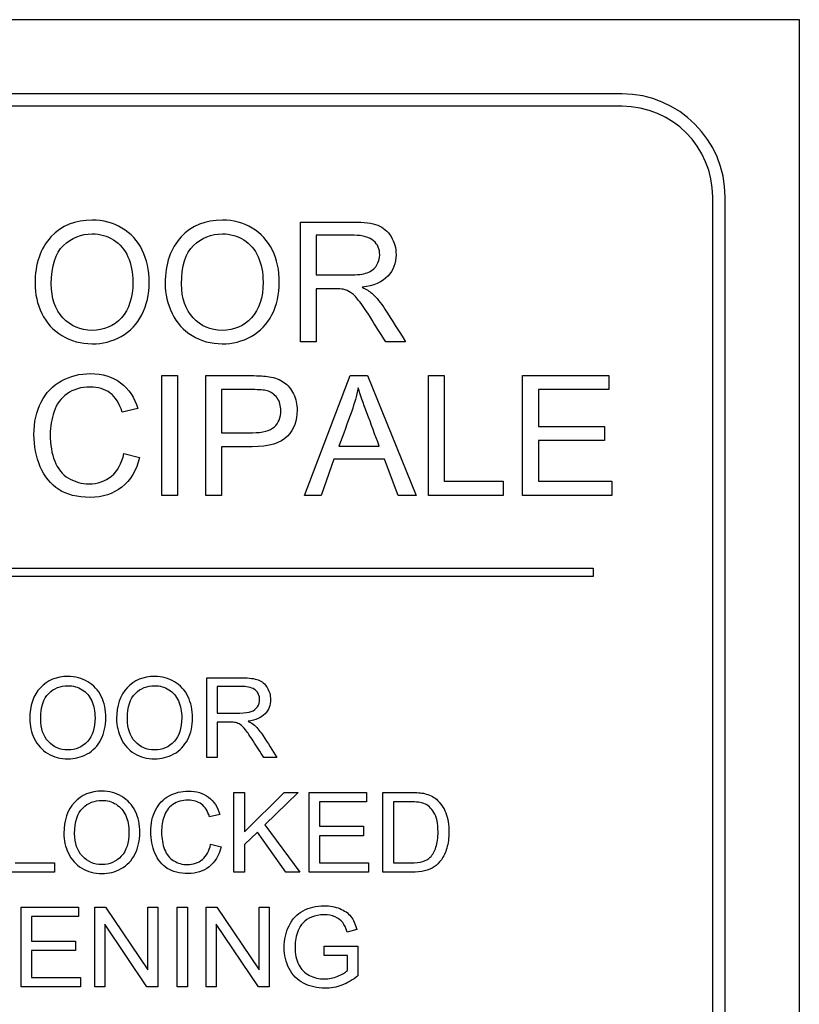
# Model space of a CAD drawing. Header units: inches. Extents: x 2 to 538, y -2 to 358.
# Tile 13 of 119: x 108.174 to 109.12, y 191.682 to 192.876. Entities that reach past the tile are written whole.
import ezdxf

# ---------------------------------------------------------------- set-up
doc = ezdxf.new("R2010")
doc.units = ezdxf.units.IN
doc.header["$MEASUREMENT"] = 0
doc.layers.add('Default', color=7, linetype='Continuous')
doc.layers.add('LAB30004', color=7, linetype='Continuous')

# ---------------------------------------------------------------- blocks, each defined once
blk = doc.blocks.new('SE')
at = {"layer": 'LAB30004', "color": 7, "linetype": 'Continuous'}
for p, q in [((109.1199, 192.8756), (106.8699, 192.8756)), ((109.1199, 190.6256), (109.1199, 192.8756)), ((108.9049, 192.7856), (107.0849, 192.7856)), ((108.9049, 192.7706), (107.0849, 192.7706)), ((109.0149, 190.8406), (109.0149, 192.6606)), ((109.0299, 190.8406), (109.0299, 192.6606)), ((108.5149, 192.485), (108.5149, 192.6302)), ((108.534, 192.6142), (108.534, 192.5661)), ((108.534, 192.5494), (108.534, 192.485)), ((108.534, 192.485), (108.5149, 192.485)), ((108.6425, 192.485), (108.6185, 192.485)), ((108.3469, 192.2988), (108.3469, 192.444)), ((108.3469, 192.444), (108.3659, 192.444)), ((108.3659, 192.444), (108.3659, 192.2988)), ((108.4001, 192.2988), (108.4001, 192.444)), ((108.5197, 192.2988), (108.5751, 192.444)), ((108.5751, 192.444), (108.5963, 192.444)), ((108.5963, 192.444), (108.6551, 192.2988)), ((108.6701, 192.2988), (108.6701, 192.444)), ((108.6701, 192.444), (108.6892, 192.444)), ((108.6892, 192.444), (108.6892, 192.3159)), ((108.7843, 192.2988), (108.7843, 192.444)), ((108.7843, 192.444), (108.889, 192.444)), ((108.889, 192.444), (108.889, 192.427)), ((108.4192, 192.427), (108.4192, 192.3748)), ((108.889, 192.427), (108.8034, 192.427)), ((108.8034, 192.427), (108.8034, 192.3824)), ((108.3176, 192.4042), (108.2989, 192.3998)), ((108.8034, 192.3824), (108.8835, 192.3824)), ((108.8835, 192.3824), (108.8835, 192.3653)), ((108.8835, 192.3653), (108.8034, 192.3653)), ((108.8034, 192.3653), (108.8034, 192.3159)), ((108.4192, 192.3578), (108.4192, 192.2988)), ((108.5613, 192.3585), (108.6105, 192.3585)), ((108.3009, 192.3497), (108.3199, 192.3449)), ((108.5555, 192.3427), (108.5399, 192.2988)), ((108.6167, 192.3427), (108.5555, 192.3427)), ((108.6333, 192.2988), (108.6167, 192.3427)), ((108.6892, 192.3159), (108.7608, 192.3159)), ((108.7608, 192.3159), (108.7608, 192.2988)), ((108.8034, 192.3159), (108.8924, 192.3159)), ((108.8924, 192.3159), (108.8924, 192.2988)), ((108.3659, 192.2988), (108.3469, 192.2988)), ((108.4192, 192.2988), (108.4001, 192.2988)), ((108.5399, 192.2988), (108.5197, 192.2988)), ((108.6551, 192.2988), (108.6333, 192.2988)), ((108.7608, 192.2988), (108.6701, 192.2988)), ((108.8924, 192.2988), (108.7843, 192.2988)), ((107.1199, 192.2106), (108.8699, 192.2106)), ((108.8699, 192.2106), (108.8699, 192.2006)), ((108.8699, 192.2006), (107.1199, 192.2006)), ((108.4014, 191.9809), (108.4014, 192.0776)), ((108.4141, 192.067), (108.4141, 192.0349)), ((108.4141, 192.0237), (108.4141, 191.9809)), ((108.4141, 191.9809), (108.4014, 191.9809)), ((108.4864, 191.9809), (108.4704, 191.9809)), ((108.4342, 191.8418), (108.4342, 191.9386)), ((108.4342, 191.9386), (108.4469, 191.9386)), ((108.4469, 191.9386), (108.4469, 191.8909)), ((108.4469, 191.8909), (108.495, 191.9386)), ((108.5123, 191.9386), (108.4717, 191.8993)), ((108.495, 191.9386), (108.5123, 191.9386)), ((108.5253, 191.8418), (108.5253, 191.9386)), ((108.5253, 191.9386), (108.595, 191.9386)), ((108.595, 191.9386), (108.595, 191.9272)), ((108.615, 191.8418), (108.615, 191.9386)), ((108.595, 191.9272), (108.538, 191.9272)), ((108.538, 191.9272), (108.538, 191.8975)), ((108.6277, 191.9272), (108.6277, 191.8532)), ((108.4172, 191.912), (108.4047, 191.9091)), ((108.4717, 191.8993), (108.5141, 191.8418)), ((108.538, 191.8975), (108.5914, 191.8975)), ((108.5914, 191.8975), (108.5914, 191.8861)), ((108.4627, 191.8906), (108.4469, 191.8754)), ((108.4973, 191.8418), (108.4627, 191.8906)), ((108.5914, 191.8861), (108.538, 191.8861)), ((108.538, 191.8861), (108.538, 191.8532)), ((108.406, 191.8757), (108.4188, 191.8725)), ((108.4469, 191.8754), (108.4469, 191.8418)), ((108.1689, 191.8532), (108.2166, 191.8532)), ((108.2166, 191.8532), (108.2166, 191.8418)), ((108.538, 191.8532), (108.5973, 191.8532)), ((108.5973, 191.8532), (108.5973, 191.8418)), ((108.2166, 191.8418), (108.1562, 191.8418)), ((108.4469, 191.8418), (108.4342, 191.8418)), ((108.5141, 191.8418), (108.4973, 191.8418)), ((108.5973, 191.8418), (108.5253, 191.8418)), ((108.1761, 191.7028), (108.1761, 191.7995)), ((108.1761, 191.7995), (108.2458, 191.7995)), ((108.2458, 191.7995), (108.2458, 191.7882)), ((108.2654, 191.7028), (108.2654, 191.7995)), ((108.2654, 191.7995), (108.2785, 191.7995)), ((108.2785, 191.7995), (108.3297, 191.7234)), ((108.3297, 191.7234), (108.3297, 191.7995)), ((108.3297, 191.7995), (108.3419, 191.7995)), ((108.3419, 191.7995), (108.3419, 191.7028)), ((108.3653, 191.7028), (108.3653, 191.7995)), ((108.3653, 191.7995), (108.378, 191.7995)), ((108.378, 191.7995), (108.378, 191.7028)), ((108.4005, 191.7028), (108.4005, 191.7995)), ((108.4005, 191.7995), (108.4136, 191.7995)), ((108.4136, 191.7995), (108.4648, 191.7234)), ((108.4648, 191.7234), (108.4648, 191.7995)), ((108.4648, 191.7995), (108.4771, 191.7995)), ((108.4771, 191.7995), (108.4771, 191.7028)), ((108.2458, 191.7882), (108.1888, 191.7882)), ((108.1888, 191.7882), (108.1888, 191.7584)), ((108.3288, 191.7028), (108.2776, 191.7789)), ((108.2776, 191.7789), (108.2776, 191.7028)), ((108.4639, 191.7028), (108.4128, 191.7789)), ((108.4128, 191.7789), (108.4128, 191.7028)), ((108.5832, 191.7724), (108.5716, 191.7693)), ((108.1888, 191.7584), (108.2422, 191.7584)), ((108.2422, 191.7584), (108.2422, 191.7471)), ((108.2422, 191.7471), (108.1888, 191.7471)), ((108.1888, 191.7471), (108.1888, 191.7142)), ((108.5436, 191.7407), (108.5436, 191.7521)), ((108.5436, 191.7521), (108.5847, 191.7521)), ((108.5847, 191.7521), (108.5847, 191.7162)), ((108.572, 191.7407), (108.5436, 191.7407)), ((108.572, 191.7226), (108.572, 191.7407)), ((108.1888, 191.7142), (108.2481, 191.7142)), ((108.2481, 191.7142), (108.2481, 191.7028)), ((108.2481, 191.7028), (108.1761, 191.7028)), ((108.2776, 191.7028), (108.2654, 191.7028)), ((108.3419, 191.7028), (108.3288, 191.7028)), ((108.378, 191.7028), (108.3653, 191.7028)), ((108.4128, 191.7028), (108.4005, 191.7028)), ((108.4771, 191.7028), (108.4639, 191.7028))]:
    blk.add_line(p, q, dxfattribs=at)
for radius in [0.125, 0.11]:
    blk.add_arc((108.9049, 192.6606), radius, 0, 90, dxfattribs=at)
for points, knots in [([(108.1931, 192.5557), (108.1931, 192.5797), (108.1996, 192.5985), (108.2124, 192.6122), (108.2252, 192.6258), (108.242, 192.6326), (108.2757, 192.6326), (108.2878, 192.6294), (108.2985, 192.623), (108.3093, 192.6166), (108.3174, 192.6077), (108.3231, 192.5962), (108.3288, 192.5848), (108.3315, 192.5718), (108.3315, 192.5426), (108.3285, 192.5295), (108.3167, 192.5063), (108.3083, 192.4975), (108.2975, 192.4915), (108.2866, 192.4854), (108.2749, 192.4826), (108.2487, 192.4826), (108.2365, 192.4859), (108.215, 192.499), (108.2069, 192.508), (108.2013, 192.5194), (108.1957, 192.5308), (108.1931, 192.5429), (108.1931, 192.5557)], [0, 0, 0, 0, 0.133436, 0.133436, 0.133436, 0.25654, 0.25654, 0.337053, 0.337053, 0.337053, 0.417317, 0.417317, 0.417317, 0.502271, 0.502271, 0.588357, 0.588357, 0.674444, 0.674444, 0.674444, 0.751391, 0.751391, 0.834849, 0.834849, 0.918307, 0.918307, 0.918307, 1, 1, 1, 1]), ([(108.3509, 192.5557), (108.3509, 192.5797), (108.3574, 192.5985), (108.3702, 192.6122), (108.383, 192.6259), (108.3998, 192.6326), (108.4336, 192.6326), (108.4456, 192.6294), (108.4564, 192.623), (108.4671, 192.6166), (108.4753, 192.6077), (108.4809, 192.5962), (108.4866, 192.5848), (108.4893, 192.5718), (108.4893, 192.5426), (108.4864, 192.5295), (108.4804, 192.5179), (108.4745, 192.5063), (108.4661, 192.4975), (108.4553, 192.4915), (108.4444, 192.4854), (108.4327, 192.4826), (108.4065, 192.4826), (108.3943, 192.4859), (108.3729, 192.499), (108.3647, 192.508), (108.3537, 192.5308), (108.3509, 192.5429), (108.3509, 192.5557)], [0, 0, 0, 0, 0.133447, 0.133447, 0.133447, 0.256567, 0.256567, 0.337091, 0.337091, 0.337091, 0.417385, 0.417385, 0.417385, 0.505066, 0.505066, 0.593917, 0.593917, 0.593917, 0.674508, 0.674508, 0.674508, 0.751025, 0.751025, 0.834017, 0.834017, 0.917008, 0.917008, 1, 1, 1, 1]), ([(108.5149, 192.6302), (108.5363, 192.6302), (108.5577, 192.6302), (108.5791, 192.6302), (108.5921, 192.6302), (108.6019, 192.6289), (108.6087, 192.6263), (108.6154, 192.6237), (108.6208, 192.6191), (108.6248, 192.6125), (108.6289, 192.6059), (108.6308, 192.5986), (108.6308, 192.5803), (108.6275, 192.5716), (108.6142, 192.5575), (108.6038, 192.5529), (108.5899, 192.5511)], [0, 0, 0, 0, 0.318057, 0.318057, 0.318057, 0.46663, 0.46663, 0.46663, 0.573882, 0.573882, 0.573882, 0.693773, 0.693773, 0.846886, 0.846886, 1, 1, 1, 1]), ([(108.2128, 192.5553), (108.2128, 192.5378), (108.2175, 192.524), (108.2269, 192.514), (108.2363, 192.504), (108.248, 192.4989), (108.2766, 192.4989), (108.2885, 192.5039), (108.307, 192.5242), (108.3117, 192.5386), (108.3117, 192.5691), (108.3097, 192.5793), (108.3058, 192.5881), (108.3018, 192.597), (108.2959, 192.6038), (108.2883, 192.6086), (108.2806, 192.6135), (108.272, 192.6159), (108.249, 192.6159), (108.2373, 192.6112), (108.2275, 192.6019), (108.2178, 192.5925), (108.2128, 192.577), (108.2128, 192.5553)], [0, 0, 0, 0, 0.12936, 0.12936, 0.12936, 0.253622, 0.253622, 0.379574, 0.379574, 0.505526, 0.505526, 0.585143, 0.585143, 0.585143, 0.664256, 0.664256, 0.664256, 0.743199, 0.743199, 0.854836, 0.854836, 0.854836, 1, 1, 1, 1]), ([(108.3707, 192.5553), (108.3707, 192.5378), (108.3754, 192.524), (108.3847, 192.514), (108.3942, 192.504), (108.4059, 192.4989), (108.4344, 192.4989), (108.4463, 192.5039), (108.4556, 192.5141), (108.4649, 192.5243), (108.4696, 192.5386), (108.4696, 192.5691), (108.4676, 192.5793), (108.4596, 192.5969), (108.4538, 192.6038), (108.4385, 192.6135), (108.4299, 192.6159), (108.4068, 192.6159), (108.3951, 192.6112), (108.3853, 192.6019), (108.3756, 192.5925), (108.3707, 192.577), (108.3707, 192.5553)], [0, 0, 0, 0, 0.129276, 0.129276, 0.129276, 0.243008, 0.243008, 0.359076, 0.359076, 0.359076, 0.489895, 0.489895, 0.572588, 0.572588, 0.655282, 0.655282, 0.737976, 0.737976, 0.854916, 0.854916, 0.854916, 1, 1, 1, 1]), ([(108.534, 192.5661), (108.5477, 192.5661), (108.5615, 192.5661), (108.5752, 192.5661), (108.584, 192.5661), (108.5909, 192.567), (108.5959, 192.5688), (108.6009, 192.5706), (108.6046, 192.5735), (108.6072, 192.5775), (108.6099, 192.5815), (108.6111, 192.5859), (108.6111, 192.5974), (108.6086, 192.6031), (108.6036, 192.6076), (108.5986, 192.6119), (108.5907, 192.6141), (108.5799, 192.6142), (108.5646, 192.6144), (108.5493, 192.6142), (108.534, 192.6142)], [0, 0, 0, 0, 0.228274, 0.228274, 0.228274, 0.344203, 0.344203, 0.344203, 0.424522, 0.424522, 0.424522, 0.498199, 0.498199, 0.60718, 0.60718, 0.60718, 0.746064, 0.746064, 0.746064, 1, 1, 1, 1]), ([(108.6185, 192.485), (108.6121, 192.4951), (108.6057, 192.5051), (108.5993, 192.5152), (108.5937, 192.5239), (108.5891, 192.5305), (108.5855, 192.5352), (108.5819, 192.5399), (108.5786, 192.5431), (108.5757, 192.5449), (108.5729, 192.5467), (108.5699, 192.548), (108.5669, 192.5487), (108.5648, 192.5492), (108.5612, 192.5494), (108.5563, 192.5494), (108.5489, 192.5494), (108.5414, 192.5494), (108.534, 192.5494)], [0, 0, 0, 0, 0.306819, 0.306819, 0.306819, 0.515477, 0.515477, 0.515477, 0.634456, 0.634456, 0.634456, 0.716945, 0.716945, 0.716945, 0.808478, 0.808478, 0.808478, 1, 1, 1, 1]), ([(108.5899, 192.5511), (108.5951, 192.5486), (108.5988, 192.5462), (108.6015, 192.5439), (108.6073, 192.5389), (108.6124, 192.5323), (108.6174, 192.5245), (108.6258, 192.5114), (108.6341, 192.4982), (108.6425, 192.485)], [0, 0, 0, 0, 0.160109, 0.160109, 0.160109, 0.45305, 0.45305, 0.45305, 1, 1, 1, 1]), ([(108.3199, 192.3449), (108.316, 192.3291), (108.3087, 192.3171), (108.2879, 192.3005), (108.275, 192.2964), (108.2443, 192.2964), (108.2316, 192.2995), (108.2218, 192.3059), (108.212, 192.3123), (108.2045, 192.3215), (108.1943, 192.3456), (108.1918, 192.3586), (108.1918, 192.3876), (108.1947, 192.4007), (108.2005, 192.412), (108.2062, 192.4232), (108.2144, 192.4318), (108.225, 192.4376), (108.2357, 192.4435), (108.2475, 192.4464), (108.2748, 192.4464), (108.287, 192.4427), (108.2968, 192.4353), (108.3068, 192.4279), (108.3137, 192.4175), (108.3176, 192.4042)], [0, 0, 0, 0, 0.104304, 0.104304, 0.208607, 0.208607, 0.316922, 0.316922, 0.316922, 0.414078, 0.414078, 0.511233, 0.511233, 0.616484, 0.616484, 0.616484, 0.708761, 0.708761, 0.708761, 0.799094, 0.799094, 0.90243, 0.90243, 0.90243, 1, 1, 1, 1]), ([(108.4001, 192.444), (108.4183, 192.444), (108.4366, 192.444), (108.4549, 192.444), (108.4644, 192.444), (108.4719, 192.4435), (108.4769, 192.4427), (108.4841, 192.4414), (108.49, 192.4392), (108.4949, 192.4358), (108.4997, 192.4325), (108.5036, 192.4278), (108.5094, 192.4158), (108.5109, 192.4091), (108.5109, 192.3896), (108.507, 192.3792), (108.4991, 192.3706), (108.4913, 192.362), (108.477, 192.3577), (108.4564, 192.3578), (108.444, 192.3579), (108.4316, 192.3578), (108.4192, 192.3578)], [0, 0, 0, 0, 0.216955, 0.216955, 0.216955, 0.304453, 0.304453, 0.304453, 0.381252, 0.381252, 0.381252, 0.458998, 0.458998, 0.536744, 0.536744, 0.671224, 0.671224, 0.671224, 0.852685, 0.852685, 0.852685, 1, 1, 1, 1]), ([(108.2989, 192.3998), (108.2955, 192.4103), (108.2906, 192.418), (108.2842, 192.4229), (108.2778, 192.4277), (108.2697, 192.43), (108.2599, 192.4301), (108.2488, 192.4302), (108.2394, 192.4274), (108.2319, 192.422), (108.2245, 192.4167), (108.2191, 192.4095), (108.2161, 192.4004), (108.2132, 192.3914), (108.2115, 192.3822), (108.2115, 192.3602), (108.2133, 192.3494), (108.2205, 192.331), (108.2261, 192.3242), (108.2337, 192.3196), (108.2413, 192.3151), (108.2496, 192.3128), (108.2691, 192.3128), (108.2783, 192.3159), (108.2932, 192.3282), (108.2982, 192.3375), (108.3009, 192.3497)], [0, 0, 0, 0, 0.09709, 0.09709, 0.09709, 0.18706, 0.18706, 0.18706, 0.290717, 0.290717, 0.290717, 0.385558, 0.385558, 0.385558, 0.47169, 0.47169, 0.583053, 0.583053, 0.694415, 0.694415, 0.694415, 0.783259, 0.783259, 0.89163, 0.89163, 1, 1, 1, 1]), ([(108.4192, 192.3748), (108.4317, 192.3748), (108.4443, 192.3748), (108.4568, 192.3748), (108.4692, 192.3748), (108.4781, 192.3771), (108.4885, 192.3864), (108.4911, 192.393), (108.4911, 192.4075), (108.4896, 192.4127), (108.4865, 192.4171), (108.4834, 192.4214), (108.4794, 192.4243), (108.4744, 192.4257), (108.4711, 192.4265), (108.4651, 192.427), (108.4564, 192.427), (108.444, 192.427), (108.4316, 192.427), (108.4192, 192.427)], [0, 0, 0, 0, 0.215618, 0.215618, 0.215618, 0.355305, 0.355305, 0.494991, 0.494991, 0.596144, 0.596144, 0.596144, 0.682987, 0.682987, 0.682987, 0.786595, 0.786595, 0.786595, 1, 1, 1, 1]), ([(108.585, 192.429), (108.583, 192.4196), (108.5803, 192.4103), (108.5771, 192.401), (108.5722, 192.3867), (108.5666, 192.3727), (108.5613, 192.3585)], [0, 0, 0, 0, 0.391046, 0.391046, 0.391046, 1, 1, 1, 1]), ([(108.6105, 192.3585), (108.6055, 192.3719), (108.6005, 192.3853), (108.5956, 192.3987), (108.591, 192.411), (108.5876, 192.421), (108.585, 192.429)], [0, 0, 0, 0, 0.571633, 0.571633, 0.571633, 1, 1, 1, 1]), ([(108.1867, 192.0279), (108.1867, 192.044), (108.191, 192.0565), (108.1996, 192.0656), (108.2082, 192.0746), (108.2193, 192.0792), (108.2418, 192.0792), (108.2498, 192.0771), (108.257, 192.0728), (108.2642, 192.0685), (108.2696, 192.0626), (108.2734, 192.055), (108.2772, 192.0474), (108.279, 192.0387), (108.279, 192.0192), (108.277, 192.0105), (108.2691, 191.995), (108.2635, 191.9892), (108.2563, 191.9852), (108.249, 191.9812), (108.2412, 191.9793), (108.2238, 191.9793), (108.2157, 191.9814), (108.2014, 191.9902), (108.196, 191.9962), (108.1922, 192.0038), (108.1885, 192.0114), (108.1867, 192.0194), (108.1867, 192.0279)], [0, 0, 0, 0, 0.133473, 0.133473, 0.133473, 0.256557, 0.256557, 0.337058, 0.337058, 0.337058, 0.417322, 0.417322, 0.417322, 0.502275, 0.502275, 0.58836, 0.58836, 0.674446, 0.674446, 0.674446, 0.751393, 0.751393, 0.83485, 0.83485, 0.918308, 0.918308, 0.918308, 1, 1, 1, 1]), ([(108.2919, 192.0279), (108.2919, 192.044), (108.2962, 192.0565), (108.3048, 192.0656), (108.3133, 192.0747), (108.3245, 192.0792), (108.347, 192.0792), (108.355, 192.0771), (108.3621, 192.0728), (108.3693, 192.0685), (108.3748, 192.0626), (108.3785, 192.055), (108.3823, 192.0473), (108.3841, 192.0387), (108.3841, 192.0192), (108.3822, 192.0105), (108.3782, 192.0028), (108.3742, 191.9951), (108.3687, 191.9892), (108.3614, 191.9852), (108.3542, 191.9812), (108.3464, 191.9793), (108.3289, 191.9793), (108.3208, 191.9814), (108.3065, 191.9902), (108.3011, 191.9962), (108.2938, 192.0114), (108.2919, 192.0194), (108.2919, 192.0279)], [0, 0, 0, 0, 0.133447, 0.133447, 0.133447, 0.256567, 0.256567, 0.337091, 0.337091, 0.337091, 0.417385, 0.417385, 0.417385, 0.505066, 0.505066, 0.593917, 0.593917, 0.593917, 0.674508, 0.674508, 0.674508, 0.751025, 0.751025, 0.834017, 0.834017, 0.917008, 0.917008, 1, 1, 1, 1]), ([(108.4014, 192.0776), (108.4156, 192.0776), (108.4299, 192.0776), (108.4442, 192.0776), (108.4528, 192.0776), (108.4593, 192.0767), (108.4683, 192.0733), (108.4719, 192.0702), (108.4746, 192.0658), (108.4773, 192.0613), (108.4786, 192.0565), (108.4786, 192.0444), (108.4764, 192.0386), (108.4675, 192.0292), (108.4607, 192.0261), (108.4514, 192.0249)], [0, 0, 0, 0, 0.318569, 0.318569, 0.318569, 0.446295, 0.446295, 0.574021, 0.574021, 0.574021, 0.693873, 0.693873, 0.846936, 0.846936, 1, 1, 1, 1]), ([(108.1999, 192.0277), (108.1999, 192.016), (108.203, 192.0068), (108.2093, 192.0002), (108.2156, 191.9935), (108.2233, 191.9901), (108.2424, 191.9901), (108.2503, 191.9935), (108.2627, 192.007), (108.2658, 192.0166), (108.2658, 192.0369), (108.2645, 192.0437), (108.2618, 192.0496), (108.2592, 192.0555), (108.2553, 192.06), (108.2502, 192.0632), (108.245, 192.0665), (108.2394, 192.068), (108.224, 192.068), (108.2162, 192.065), (108.2097, 192.0587), (108.2032, 192.0525), (108.1999, 192.0422), (108.1999, 192.0277)], [0, 0, 0, 0, 0.12936, 0.12936, 0.12936, 0.253622, 0.253622, 0.379574, 0.379574, 0.505526, 0.505526, 0.585143, 0.585143, 0.585143, 0.664256, 0.664256, 0.664256, 0.743199, 0.743199, 0.854836, 0.854836, 0.854836, 1, 1, 1, 1]), ([(108.3051, 192.0277), (108.3051, 192.016), (108.3082, 192.0068), (108.3144, 192.0002), (108.3207, 191.9935), (108.3285, 191.9901), (108.3475, 191.9901), (108.3555, 191.9935), (108.3616, 192.0002), (108.3678, 192.007), (108.371, 192.0166), (108.371, 192.0369), (108.3696, 192.0437), (108.3643, 192.0554), (108.3604, 192.06), (108.3502, 192.0664), (108.3445, 192.068), (108.3291, 192.068), (108.3213, 192.065), (108.3148, 192.0587), (108.3083, 192.0525), (108.3051, 192.0422), (108.3051, 192.0277)], [0, 0, 0, 0, 0.129276, 0.129276, 0.129276, 0.243008, 0.243008, 0.359076, 0.359076, 0.359076, 0.489895, 0.489895, 0.572588, 0.572588, 0.655282, 0.655282, 0.737976, 0.737976, 0.854916, 0.854916, 0.854916, 1, 1, 1, 1]), ([(108.4141, 192.0349), (108.4233, 192.0349), (108.4324, 192.0349), (108.4416, 192.0349), (108.4475, 192.0349), (108.452, 192.0355), (108.4586, 192.0379), (108.4611, 192.0398), (108.4629, 192.0425), (108.4646, 192.0452), (108.4654, 192.0481), (108.4654, 192.0557), (108.4638, 192.0595), (108.4605, 192.0625), (108.4572, 192.0655), (108.4518, 192.0669), (108.4447, 192.067), (108.4345, 192.067), (108.4243, 192.067), (108.4141, 192.067)], [0, 0, 0, 0, 0.228452, 0.228452, 0.228452, 0.326379, 0.326379, 0.424306, 0.424306, 0.424306, 0.497919, 0.497919, 0.606805, 0.606805, 0.606805, 0.745866, 0.745866, 0.745866, 1, 1, 1, 1]), ([(108.4704, 191.9809), (108.4661, 191.9876), (108.4619, 191.9943), (108.4576, 192.001), (108.4539, 192.0068), (108.4508, 192.0112), (108.4484, 192.0143), (108.4459, 192.0173), (108.4438, 192.0196), (108.4419, 192.0208), (108.44, 192.022), (108.4381, 192.0228), (108.4361, 192.0233), (108.4346, 192.0236), (108.4323, 192.0237), (108.4289, 192.0237), (108.424, 192.0237), (108.419, 192.0237), (108.4141, 192.0237)], [0, 0, 0, 0, 0.306556, 0.306556, 0.306556, 0.515835, 0.515835, 0.515835, 0.634196, 0.634196, 0.634196, 0.716772, 0.716772, 0.716772, 0.809186, 0.809186, 0.809186, 1, 1, 1, 1]), ([(108.4514, 192.0249), (108.4547, 192.0232), (108.4573, 192.0216), (108.4591, 192.0201), (108.4629, 192.0167), (108.4663, 192.0123), (108.4697, 192.0072), (108.4754, 191.9985), (108.4808, 191.9896), (108.4864, 191.9809)], [0, 0, 0, 0, 0.159232, 0.159232, 0.159232, 0.452828, 0.452828, 0.452828, 1, 1, 1, 1]), ([(108.228, 191.8889), (108.228, 191.9049), (108.2323, 191.9174), (108.2409, 191.9265), (108.2495, 191.9356), (108.2606, 191.9402), (108.283, 191.9402), (108.2911, 191.938), (108.2982, 191.9337), (108.3054, 191.9294), (108.3108, 191.9236), (108.3146, 191.916), (108.3184, 191.9083), (108.3202, 191.8997), (108.3202, 191.8802), (108.3182, 191.8715), (108.3103, 191.856), (108.3047, 191.8501), (108.2975, 191.8462), (108.2903, 191.8421), (108.2825, 191.8402), (108.265, 191.8402), (108.2569, 191.8424), (108.2498, 191.8468), (108.2426, 191.8512), (108.2372, 191.8572), (108.2335, 191.8648), (108.2297, 191.8723), (108.228, 191.8804), (108.228, 191.8889)], [0, 0, 0, 0, 0.133276, 0.133276, 0.133276, 0.256498, 0.256498, 0.337089, 0.337089, 0.337089, 0.417188, 0.417188, 0.417188, 0.50216, 0.50216, 0.588265, 0.588265, 0.67437, 0.67437, 0.67437, 0.752811, 0.752811, 0.837889, 0.837889, 0.837889, 0.91829, 0.91829, 0.91829, 1, 1, 1, 1]), ([(108.4188, 191.8725), (108.4161, 191.862), (108.4112, 191.854), (108.3973, 191.8429), (108.3888, 191.8402), (108.3684, 191.8402), (108.3599, 191.8423), (108.3534, 191.8465), (108.3468, 191.8508), (108.3419, 191.8569), (108.3351, 191.873), (108.3334, 191.8816), (108.3334, 191.901), (108.3353, 191.9097), (108.3391, 191.9172), (108.3429, 191.9248), (108.3485, 191.9304), (108.3626, 191.9382), (108.3705, 191.9402), (108.3886, 191.9402), (108.3968, 191.9377), (108.4034, 191.9328), (108.41, 191.9278), (108.4146, 191.9209), (108.4172, 191.912)], [0, 0, 0, 0, 0.104337, 0.104337, 0.208675, 0.208675, 0.317025, 0.317025, 0.317025, 0.414112, 0.414112, 0.511199, 0.511199, 0.616377, 0.616377, 0.616377, 0.707613, 0.707613, 0.79885, 0.79885, 0.902528, 0.902528, 0.902528, 1, 1, 1, 1]), ([(108.615, 191.9386), (108.6261, 191.9386), (108.6372, 191.9386), (108.6483, 191.9386), (108.6559, 191.9386), (108.6616, 191.9381), (108.6655, 191.9372), (108.6711, 191.9359), (108.6758, 191.9336), (108.6798, 191.9303), (108.6848, 191.9259), (108.6886, 191.9204), (108.6912, 191.9137), (108.6938, 191.907), (108.695, 191.8993), (108.695, 191.8834), (108.6941, 191.8768), (108.6924, 191.8711), (108.6908, 191.8655), (108.6885, 191.8608), (108.6858, 191.857), (108.6831, 191.8533), (108.6802, 191.8504), (108.677, 191.8483), (108.6738, 191.8462), (108.6661, 191.8429), (108.6558, 191.8418), (108.6499, 191.8418), (108.6383, 191.8418), (108.6267, 191.8418), (108.615, 191.8418)], [0, 0, 0, 0, 0.150371, 0.150371, 0.150371, 0.228413, 0.228413, 0.228413, 0.300667, 0.300667, 0.300667, 0.392561, 0.392561, 0.392561, 0.49805, 0.49805, 0.587795, 0.587795, 0.587795, 0.658522, 0.658522, 0.658522, 0.714974, 0.714974, 0.714974, 0.778673, 0.842373, 0.842373, 0.842373, 1, 1, 1, 1]), ([(108.2411, 191.8887), (108.2411, 191.877), (108.2443, 191.8678), (108.2505, 191.8612), (108.2568, 191.8545), (108.2646, 191.8511), (108.2836, 191.8511), (108.2915, 191.8545), (108.3039, 191.868), (108.307, 191.8776), (108.307, 191.8979), (108.3057, 191.9047), (108.3031, 191.9105), (108.3004, 191.9164), (108.2965, 191.9209), (108.2914, 191.9242), (108.2863, 191.9275), (108.2806, 191.929), (108.2652, 191.929), (108.2574, 191.9259), (108.2509, 191.9197), (108.2444, 191.9135), (108.2411, 191.9031), (108.2411, 191.8887)], [0, 0, 0, 0, 0.12936, 0.12936, 0.12936, 0.25362, 0.25362, 0.379572, 0.379572, 0.505523, 0.505523, 0.58514, 0.58514, 0.58514, 0.664225, 0.664225, 0.664225, 0.743181, 0.743181, 0.854837, 0.854837, 0.854837, 1, 1, 1, 1]), ([(108.4047, 191.9091), (108.4024, 191.9161), (108.3992, 191.9212), (108.3949, 191.9245), (108.3906, 191.9276), (108.3852, 191.9292), (108.3788, 191.9293), (108.3713, 191.9294), (108.3651, 191.9275), (108.3601, 191.9239), (108.3551, 191.9203), (108.3516, 191.9156), (108.3496, 191.9095), (108.3475, 191.9035), (108.3465, 191.8973), (108.3465, 191.8827), (108.3478, 191.8755), (108.3525, 191.8633), (108.3563, 191.8587), (108.3613, 191.8557), (108.3664, 191.8527), (108.3718, 191.8511), (108.3849, 191.8511), (108.391, 191.8532), (108.396, 191.8573), (108.401, 191.8614), (108.4043, 191.8676), (108.406, 191.8757)], [0, 0, 0, 0, 0.097161, 0.097161, 0.097161, 0.186779, 0.186779, 0.186779, 0.290478, 0.290478, 0.290478, 0.385511, 0.385511, 0.385511, 0.471658, 0.471658, 0.583041, 0.583041, 0.694423, 0.694423, 0.694423, 0.782104, 0.782104, 0.887893, 0.887893, 0.887893, 1, 1, 1, 1]), ([(108.6277, 191.8532), (108.6346, 191.8532), (108.6416, 191.8532), (108.6485, 191.8532), (108.6548, 191.8532), (108.6599, 191.8538), (108.6635, 191.8549), (108.6671, 191.8561), (108.67, 191.8578), (108.6722, 191.8599), (108.6753, 191.8629), (108.6776, 191.8671), (108.6792, 191.8722), (108.6809, 191.8773), (108.6818, 191.8836), (108.6818, 191.901), (108.6801, 191.9088), (108.6768, 191.9143), (108.6735, 191.9197), (108.6695, 191.9234), (108.6647, 191.9252), (108.6613, 191.9266), (108.6557, 191.9272), (108.6481, 191.9272), (108.6413, 191.9272), (108.6345, 191.9272), (108.6277, 191.9272)], [0, 0, 0, 0, 0.131848, 0.131848, 0.131848, 0.228246, 0.228246, 0.228246, 0.292656, 0.292656, 0.292656, 0.383802, 0.383802, 0.383802, 0.499158, 0.499158, 0.658026, 0.658026, 0.658026, 0.76369, 0.76369, 0.76369, 0.870593, 0.870593, 0.870593, 1, 1, 1, 1]), ([(108.5847, 191.7162), (108.5785, 191.7113), (108.572, 191.7075), (108.5586, 191.7024), (108.5517, 191.7012), (108.5352, 191.7012), (108.5266, 191.7032), (108.511, 191.7113), (108.5051, 191.7172), (108.5012, 191.7249), (108.4973, 191.7326), (108.4952, 191.7412), (108.4952, 191.7601), (108.4972, 191.7689), (108.5011, 191.777), (108.5051, 191.7852), (108.5107, 191.7912), (108.5181, 191.7952), (108.5256, 191.7991), (108.534, 191.8012), (108.5507, 191.8012), (108.557, 191.8), (108.5626, 191.7977), (108.5683, 191.7955), (108.5727, 191.7923), (108.576, 191.7883), (108.5792, 191.7843), (108.5816, 191.7789), (108.5832, 191.7724)], [0, 0, 0, 0, 0.080411, 0.080411, 0.160823, 0.160823, 0.268282, 0.268282, 0.375741, 0.375741, 0.375741, 0.481821, 0.481821, 0.587179, 0.587179, 0.587179, 0.686425, 0.686425, 0.686425, 0.790318, 0.790318, 0.866321, 0.866321, 0.866321, 0.931134, 0.931134, 0.931134, 1, 1, 1, 1]), ([(108.5716, 191.7693), (108.5701, 191.7742), (108.5683, 191.778), (108.5662, 191.7809), (108.564, 191.7837), (108.561, 191.786), (108.557, 191.7877), (108.553, 191.7894), (108.5485, 191.7902), (108.5378, 191.7902), (108.5328, 191.7893), (108.5285, 191.7875), (108.5243, 191.7857), (108.5208, 191.7834), (108.5182, 191.7805), (108.5156, 191.7776), (108.5136, 191.7744), (108.5121, 191.771), (108.5095, 191.765), (108.5084, 191.7584), (108.5084, 191.7427), (108.5099, 191.7355), (108.5129, 191.7297), (108.5158, 191.7239), (108.5201, 191.7196), (108.5315, 191.7139), (108.5375, 191.7125), (108.5494, 191.7125), (108.5548, 191.7136), (108.5601, 191.7157), (108.5653, 191.7178), (108.5693, 191.7201), (108.572, 191.7226)], [0, 0, 0, 0, 0.068464, 0.068464, 0.068464, 0.130211, 0.130211, 0.130211, 0.200835, 0.200835, 0.285399, 0.285399, 0.285399, 0.352344, 0.352344, 0.352344, 0.412918, 0.412918, 0.412918, 0.513174, 0.513174, 0.638494, 0.638494, 0.638494, 0.738737, 0.738737, 0.83898, 0.83898, 0.92606, 0.92606, 0.92606, 1, 1, 1, 1])]:
    blk.add_open_spline(points, degree=3, knots=knots, dxfattribs=at)

msp = doc.modelspace()

# ---------------------------------------------------------------- block references
at = {"layer": 'Default'}
msp.add_blockref('SE', (0, 0), dxfattribs=at)

doc.saveas('drawing.dxf')
